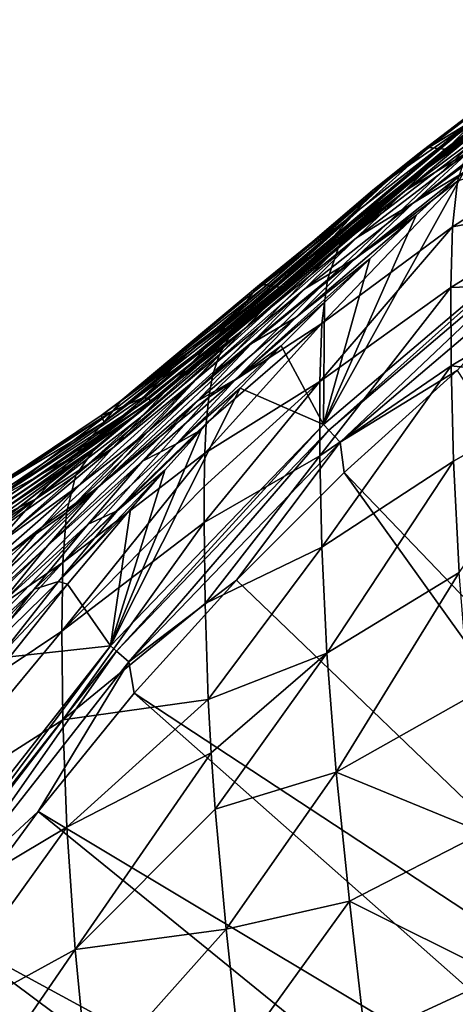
# Model space of a CAD drawing. Header units: metres. Extents: x -109 to 109, y -314 to 82.
# Tile 114 of 191: x -21.12 to -17.28, y 14.52 to 23.2. Entities that reach past the tile are written whole.
import ezdxf

# ---------------------------------------------------------------- set-up
doc = ezdxf.new("R2010")
doc.units = ezdxf.units.M
doc.layers.add('solid_504261_XXX', color=7, linetype='CONTINUOUS')

msp = doc.modelspace()

# ---------------------------------------------------------------- linework, layer by layer
at = {"layer": 'solid_504261_XXX'}
for points in [[(-17.484457, 21.921627, 191.915939), (-15.891193, 23.068111, 192.247635), (-15.790048, 23.166658, 190.31517)], [(-17.372866, 22.021273, 190.072205), (-17.484457, 21.921627, 191.915939), (-15.790048, 23.166658, 190.31517)], [(-17.424099, 22.060387, 186.38736), (-15.89093, 23.190117, 186.462479), (-16.00523, 23.184841, 184.527313)], [(-17.424099, 22.060387, 186.38736), (-17.366484, 22.056208, 188.228989), (-15.89093, 23.190117, 186.462479)], [(-17.424099, 22.060387, 186.38736), (-16.00523, 23.184841, 184.527313), (-16.769201, 22.638424, 184.526627)], [(-17.372866, 22.021273, 190.072205), (-15.790048, 23.166658, 190.31517), (-15.805044, 23.19639, 188.385178)], [(-17.366484, 22.056208, 188.228989), (-17.372866, 22.021273, 190.072205), (-15.805044, 23.19639, 188.385178)], [(-17.366484, 22.056208, 188.228989), (-15.805044, 23.19639, 188.385178), (-15.89093, 23.190117, 186.462479)], [(-17.746395, 21.726374, 193.736084), (-16.970709, 22.310793, 193.947037), (-15.891193, 23.068111, 192.247635)], [(-17.484457, 21.921627, 191.915939), (-17.746395, 21.726374, 193.736084), (-15.891193, 23.068111, 192.247635)], [(-17.358978, 22.045418, 177.284256), (-16.282656, 22.82538, 177.057556), (-16.684296, 22.45956, 175.31662)], [(-17.078413, 22.335402, 179.108017), (-16.282656, 22.82538, 177.057556), (-17.358978, 22.045418, 177.284256)], [(-16.769201, 22.638424, 184.526627), (-16.909637, 22.542835, 181.094925), (-17.60618, 22.011353, 181.136871)], [(-17.508982, 22.071329, 184.525528), (-16.769201, 22.638424, 184.526627), (-17.60618, 22.011353, 181.136871)], [(-17.424099, 22.060387, 186.38736), (-16.769201, 22.638424, 184.526627), (-17.508982, 22.071329, 184.525528)], [(-17.643944, 21.582161, 172.290009), (-16.402855, 22.546139, 172.683243), (-16.794189, 22.210724, 171.644699)], [(-17.643944, 21.582161, 172.290009), (-17.147245, 22.04048, 173.732147), (-16.402855, 22.546139, 172.683243)], [(-16.909637, 22.542835, 181.094925), (-17.078413, 22.335402, 179.108017), (-17.60618, 22.011353, 181.136871)], [(-17.725231, 21.686108, 175.620789), (-16.684296, 22.45956, 175.31662), (-17.147245, 22.04048, 173.732147)], [(-17.358978, 22.045418, 177.284256), (-16.684296, 22.45956, 175.31662), (-17.725231, 21.686108, 175.620789)], [(-17.078413, 22.335402, 179.108017), (-18.412792, 21.219778, 177.524963), (-18.155136, 21.499136, 179.2659)], [(-17.078413, 22.335402, 179.108017), (-17.358978, 22.045418, 177.284256), (-18.412792, 21.219778, 177.524963)], [(-18.302998, 21.201033, 194.971252), (-16.970709, 22.310793, 193.947037), (-17.746395, 21.726374, 193.736084)], [(-18.302998, 21.201033, 194.971252), (-17.15494, 22.082981, 195.345032), (-16.970709, 22.310793, 193.947037)], [(-17.078413, 22.335402, 179.108017), (-18.155136, 21.499136, 179.2659), (-18.007307, 21.690458, 181.163361)], [(-17.078413, 22.335402, 179.108017), (-18.007307, 21.690458, 181.163361), (-17.60618, 22.011353, 181.136871)], [(-17.643944, 21.582161, 172.290009), (-16.794189, 22.210724, 171.644699), (-17.20384, 21.850851, 170.652084)], [(-17.302298, 21.370895, 198.048462), (-16.084536, 21.604296, 199.870621), (-16.075638, 22.161974, 198.495163)], [(-17.256618, 21.774752, 196.7099), (-17.302298, 21.370895, 198.048462), (-16.075638, 22.161974, 198.495163)], [(-18.872597, 20.844654, 185.901611), (-17.508982, 22.071329, 184.525528), (-17.875721, 21.775436, 184.524857)], [(-18.872597, 20.844654, 185.901611), (-17.424099, 22.060387, 186.38736), (-17.508982, 22.071329, 184.525528)], [(-18.872597, 20.844654, 185.901611), (-18.855125, 20.843151, 186.314651), (-17.424099, 22.060387, 186.38736)], [(-18.855125, 20.843151, 186.314651), (-18.823351, 20.84111, 187.189285), (-17.424099, 22.060387, 186.38736)], [(-18.823351, 20.84111, 187.189285), (-17.366484, 22.056208, 188.228989), (-17.424099, 22.060387, 186.38736)], [(-18.823351, 20.84111, 187.189285), (-18.802063, 20.836742, 188.07402), (-17.366484, 22.056208, 188.228989)], [(-18.802433, 20.811842, 189.529816), (-17.372866, 22.021273, 190.072205), (-17.366484, 22.056208, 188.228989)], [(-18.797882, 20.83363, 188.396729), (-18.802433, 20.811842, 189.529816), (-17.366484, 22.056208, 188.228989)], [(-18.802063, 20.836742, 188.07402), (-18.797882, 20.83363, 188.396729), (-17.366484, 22.056208, 188.228989)], [(-17.358978, 22.045418, 177.284256), (-18.749731, 20.871195, 175.937363), (-18.412792, 21.219778, 177.524963)], [(-17.358978, 22.045418, 177.284256), (-17.725231, 21.686108, 175.620789), (-18.749731, 20.871195, 175.937363)], [(-18.404163, 20.905027, 196.284348), (-17.256618, 21.774752, 196.7099), (-17.15494, 22.082981, 195.345032)], [(-18.302998, 21.201033, 194.971252), (-18.404163, 20.905027, 196.284348), (-17.15494, 22.082981, 195.345032)], [(-18.148121, 21.274071, 174.107254), (-17.147245, 22.04048, 173.732147), (-17.643944, 21.582161, 172.290009)], [(-17.725231, 21.686108, 175.620789), (-17.147245, 22.04048, 173.732147), (-18.148121, 21.274071, 174.107254)], [(-17.508982, 22.071329, 184.525528), (-17.60618, 22.011353, 181.136871), (-18.007307, 21.690458, 181.163361)], [(-17.875721, 21.775436, 184.524857), (-17.508982, 22.071329, 184.525528), (-18.007307, 21.690458, 181.163361)], [(-18.8407, 20.77026, 190.589539), (-17.484457, 21.921627, 191.915939), (-17.372866, 22.021273, 190.072205)], [(-18.80953, 20.802443, 189.830429), (-18.8407, 20.77026, 190.589539), (-17.372866, 22.021273, 190.072205)], [(-18.802433, 20.811842, 189.529816), (-18.80953, 20.802443, 189.830429), (-17.372866, 22.021273, 190.072205)], [(-18.914568, 20.70669, 191.578033), (-17.786253, 21.694929, 193.724808), (-17.484457, 21.921627, 191.915939)], [(-18.8407, 20.77026, 190.589539), (-18.914568, 20.70669, 191.578033), (-17.484457, 21.921627, 191.915939)], [(-17.786253, 21.694929, 193.724808), (-17.746395, 21.726374, 193.736084), (-17.484457, 21.921627, 191.915939)], [(-17.875721, 21.775436, 184.524857), (-18.007307, 21.690458, 181.163361), (-19.05792, 20.792994, 181.236633)], [(-17.875721, 21.775436, 184.524857), (-19.05792, 20.792994, 181.236633), (-19.003019, 20.858961, 182.830978)], [(-17.875721, 21.775436, 184.524857), (-19.003019, 20.858961, 182.830978), (-18.936779, 20.859499, 184.522522)], [(-18.872597, 20.844654, 185.901611), (-17.875721, 21.775436, 184.524857), (-18.936779, 20.859499, 184.522522)], [(-18.452169, 20.519472, 197.571701), (-17.302298, 21.370895, 198.048462), (-17.256618, 21.774752, 196.7099)], [(-18.404163, 20.905027, 196.284348), (-18.452169, 20.519472, 197.571701), (-17.256618, 21.774752, 196.7099)], [(-18.438168, 19.629101, 145.456512), (-17.62081, 21.473543, 169.711533), (-17.20384, 21.850851, 170.652084)], [(-16.374636, 21.380808, 145.456512), (-18.438168, 19.629101, 145.456512), (-17.20384, 21.850851, 170.652084)], [(-18.159504, 21.091541, 170.968704), (-17.20384, 21.850851, 170.652084), (-17.62081, 21.473543, 169.711533)], [(-18.159504, 21.091541, 170.968704), (-17.643944, 21.582161, 172.290009), (-17.20384, 21.850851, 170.652084)], [(-18.007307, 21.690458, 181.163361), (-18.155136, 21.499136, 179.2659), (-19.05792, 20.792994, 181.236633)], [(-18.914568, 20.70669, 191.578033), (-18.122553, 21.423885, 193.627808), (-17.786253, 21.694929, 193.724808)], [(-18.302998, 21.201033, 194.971252), (-17.746395, 21.726374, 193.736084), (-17.786253, 21.694929, 193.724808)], [(-18.302998, 21.201033, 194.971252), (-17.786253, 21.694929, 193.724808), (-18.122553, 21.423885, 193.627808)], [(-17.725231, 21.686108, 175.620789), (-19.138865, 20.470522, 174.493088), (-18.749731, 20.871195, 175.937363)], [(-17.725231, 21.686108, 175.620789), (-18.148121, 21.274071, 174.107254), (-19.138865, 20.470522, 174.493088)], [(-17.316296, 20.83633, 199.376373), (-16.076902, 20.885265, 201.23584), (-16.084536, 21.604296, 199.870621)], [(-17.302298, 21.370895, 198.048462), (-17.316296, 20.83633, 199.376373), (-16.084536, 21.604296, 199.870621)], [(-18.601965, 20.824011, 172.72998), (-17.643944, 21.582161, 172.290009), (-18.159504, 21.091541, 170.968704)], [(-18.148121, 21.274071, 174.107254), (-17.643944, 21.582161, 172.290009), (-18.601965, 20.824011, 172.72998)], [(-18.155136, 21.499136, 179.2659), (-19.294258, 20.50255, 178.622116), (-19.185883, 20.625828, 179.49176)], [(-18.155136, 21.499136, 179.2659), (-18.412792, 21.219778, 177.524963), (-19.294258, 20.50255, 178.622116)], [(-18.155136, 21.499136, 179.2659), (-19.185883, 20.625828, 179.49176), (-19.05792, 20.792994, 181.236633)], [(-18.684097, 20.572786, 169.745239), (-17.62081, 21.473543, 169.711533), (-18.031664, 21.089628, 168.838531)], [(-18.684097, 20.572786, 169.745239), (-18.159504, 21.091541, 170.968704), (-17.62081, 21.473543, 169.711533)], [(-18.438168, 19.629101, 145.456512), (-18.031664, 21.089628, 168.838531), (-17.62081, 21.473543, 169.711533)], [(-19.273615, 20.394049, 194.093307), (-18.122553, 21.423885, 193.627808), (-19.158194, 20.519236, 193.304062)], [(-19.273615, 20.394049, 194.093307), (-18.302998, 21.201033, 194.971252), (-18.122553, 21.423885, 193.627808)], [(-18.914568, 20.70669, 191.578033), (-19.158194, 20.519236, 193.304062), (-18.122553, 21.423885, 193.627808)], [(-18.469622, 20.009832, 198.848099), (-17.316296, 20.83633, 199.376373), (-17.302298, 21.370895, 198.048462)], [(-18.452169, 20.519472, 197.571701), (-18.469622, 20.009832, 198.848099), (-17.302298, 21.370895, 198.048462)], [(-18.391357, 19.579323, 144.587753), (-18.438168, 19.629101, 145.456512), (-16.374636, 21.380808, 145.456512)], [(-18.391357, 19.579323, 144.587753), (-16.374636, 21.380808, 145.456512), (-16.333076, 21.326569, 144.587753)], [(-18.148121, 21.274071, 174.107254), (-19.556274, 20.032917, 173.179001), (-19.138865, 20.470522, 174.493088)], [(-18.148121, 21.274071, 174.107254), (-18.601965, 20.824011, 172.72998), (-19.556274, 20.032917, 173.179001)], [(-18.391357, 19.579323, 144.587753), (-16.333076, 21.326569, 144.587753), (-18.292696, 19.474342, 143.726563)], [(-16.333076, 21.326569, 144.587753), (-16.245462, 21.212206, 143.726563), (-18.292696, 19.474342, 143.726563)], [(-18.412792, 21.219778, 177.524963), (-19.432861, 20.350882, 177.749435), (-19.294258, 20.50255, 178.622116)], [(-18.412792, 21.219778, 177.524963), (-18.749731, 20.871195, 175.937363), (-19.432861, 20.350882, 177.749435)], [(-19.413801, 20.070507, 195.654312), (-18.404163, 20.905027, 196.284348), (-18.302998, 21.201033, 194.971252)], [(-19.356897, 20.245411, 194.878189), (-19.413801, 20.070507, 195.654312), (-18.302998, 21.201033, 194.971252)], [(-19.273615, 20.394049, 194.093307), (-19.356897, 20.245411, 194.878189), (-18.302998, 21.201033, 194.971252)], [(-18.292696, 19.474342, 143.726563), (-16.245462, 21.212206, 143.726563), (-17.261333, 20.107033, 142.88179)], [(-19.211224, 20.028614, 168.604294), (-18.031664, 21.089628, 168.838531), (-18.430193, 20.704453, 168.029541)], [(-19.211224, 20.028614, 168.604294), (-18.684097, 20.572786, 169.745239), (-18.031664, 21.089628, 168.838531)], [(-19.072971, 20.343222, 171.468323), (-18.159504, 21.091541, 170.968704), (-18.684097, 20.572786, 169.745239)], [(-18.601965, 20.824011, 172.72998), (-18.159504, 21.091541, 170.968704), (-19.072971, 20.343222, 171.468323)], [(-18.438168, 19.629101, 145.456512), (-18.430193, 20.704453, 168.029541), (-18.031664, 21.089628, 168.838531)], [(-19.606281, 20.283375, 184.521973), (-18.936779, 20.859499, 184.522522), (-20.225826, 19.837021, 181.324966)], [(-19.003019, 20.858961, 182.830978), (-20.225826, 19.837021, 181.324966), (-18.936779, 20.859499, 184.522522)], [(-19.003019, 20.858961, 182.830978), (-19.05792, 20.792994, 181.236633), (-20.225826, 19.837021, 181.324966)], [(-20.033747, 19.864307, 186.246216), (-18.855125, 20.843151, 186.314651), (-19.606281, 20.283375, 184.521973)], [(-20.033747, 19.864307, 186.246216), (-18.823351, 20.84111, 187.189285), (-18.855125, 20.843151, 186.314651)], [(-20.033747, 19.864307, 186.246216), (-18.802063, 20.836742, 188.07402), (-18.823351, 20.84111, 187.189285)], [(-19.972256, 19.86092, 187.940613), (-18.802063, 20.836742, 188.07402), (-20.033747, 19.864307, 186.246216)], [(-18.601965, 20.824011, 172.72998), (-19.989178, 19.565922, 171.975311), (-19.556274, 20.032917, 173.179001)], [(-18.601965, 20.824011, 172.72998), (-19.072971, 20.343222, 171.468323), (-19.989178, 19.565922, 171.975311)], [(-19.972256, 19.86092, 187.940613), (-18.797882, 20.83363, 188.396729), (-18.802063, 20.836742, 188.07402)], [(-19.972256, 19.86092, 187.940613), (-18.802433, 20.811842, 189.529816), (-18.797882, 20.83363, 188.396729)], [(-18.749731, 20.871195, 175.937363), (-19.802666, 19.955219, 175.988663), (-19.601936, 20.169321, 176.872955)], [(-18.749731, 20.871195, 175.937363), (-19.138865, 20.470522, 174.493088), (-19.802666, 19.955219, 175.988663)], [(-18.872597, 20.844654, 185.901611), (-18.936779, 20.859499, 184.522522), (-19.606281, 20.283375, 184.521973)], [(-18.872597, 20.844654, 185.901611), (-19.606281, 20.283375, 184.521973), (-18.855125, 20.843151, 186.314651)], [(-18.749731, 20.871195, 175.937363), (-19.601936, 20.169321, 176.872955), (-19.432861, 20.350882, 177.749435)], [(-19.4503, 19.869442, 196.407013), (-18.452169, 20.519472, 197.571701), (-18.404163, 20.905027, 196.284348)], [(-19.413801, 20.070507, 195.654312), (-19.4503, 19.869442, 196.407013), (-18.404163, 20.905027, 196.284348)], [(-18.470146, 19.352428, 200.113342), (-17.313282, 20.146965, 200.693527), (-17.316296, 20.83633, 199.376373)], [(-18.469622, 20.009832, 198.848099), (-18.470146, 19.352428, 200.113342), (-17.316296, 20.83633, 199.376373)], [(-17.316296, 20.83633, 199.376373), (-17.313282, 20.146965, 200.693527), (-16.076902, 20.885265, 201.23584)], [(-17.313282, 20.146965, 200.693527), (-16.051001, 20.007643, 202.555466), (-16.076902, 20.885265, 201.23584)], [(-19.05792, 20.792994, 181.236633), (-19.185883, 20.625828, 179.49176), (-20.225826, 19.837021, 181.324966)], [(-19.972256, 19.86092, 187.940613), (-18.80953, 20.802443, 189.830429), (-18.802433, 20.811842, 189.529816)], [(-19.969078, 19.830486, 189.625778), (-18.80953, 20.802443, 189.830429), (-19.972256, 19.86092, 187.940613)], [(-19.969078, 19.830486, 189.625778), (-18.8407, 20.77026, 190.589539), (-18.80953, 20.802443, 189.830429)], [(-19.969078, 19.830486, 189.625778), (-18.914568, 20.70669, 191.578033), (-18.8407, 20.77026, 190.589539)], [(-20.058922, 19.739655, 191.304886), (-19.158194, 20.519236, 193.304062), (-18.914568, 20.70669, 191.578033)], [(-20.058922, 19.739655, 191.304886), (-18.914568, 20.70669, 191.578033), (-19.969078, 19.830486, 189.625778)], [(-19.211224, 20.028614, 168.604294), (-18.430193, 20.704453, 168.029541), (-18.811697, 20.323097, 167.286362)], [(-18.438168, 19.629101, 145.456512), (-18.811697, 20.323097, 167.286362), (-18.430193, 20.704453, 168.029541)], [(-19.185883, 20.625828, 179.49176), (-20.371986, 19.649406, 179.366302), (-20.225826, 19.837021, 181.324966)], [(-19.185883, 20.625828, 179.49176), (-19.294258, 20.50255, 178.622116), (-20.371986, 19.649406, 179.366302)], [(-19.552084, 19.836094, 170.300186), (-18.684097, 20.572786, 169.745239), (-19.211224, 20.028614, 168.604294)], [(-19.072971, 20.343222, 171.468323), (-18.684097, 20.572786, 169.745239), (-19.552084, 19.836094, 170.300186)], [(-19.294258, 20.50255, 178.622116), (-19.432861, 20.350882, 177.749435), (-20.371986, 19.649406, 179.366302)], [(-19.825106, 19.929335, 193.086456), (-19.158194, 20.519236, 193.304062), (-20.058922, 19.739655, 191.304886)], [(-19.273615, 20.394049, 194.093307), (-19.158194, 20.519236, 193.304062), (-19.825106, 19.929335, 193.086456)], [(-19.483904, 19.376528, 197.832153), (-18.469622, 20.009832, 198.848099), (-18.452169, 20.519472, 197.571701)], [(-19.472075, 19.638086, 197.135849), (-19.483904, 19.376528, 197.832153), (-18.452169, 20.519472, 197.571701)], [(-19.4503, 19.869442, 196.407013), (-19.472075, 19.638086, 197.135849), (-18.452169, 20.519472, 197.571701)], [(-20.620935, 19.182379, 194.3181), (-19.273615, 20.394049, 194.093307), (-20.448608, 19.428141, 192.902679)], [(-20.620935, 19.182379, 194.3181), (-19.356897, 20.245411, 194.878189), (-19.273615, 20.394049, 194.093307)], [(-19.273615, 20.394049, 194.093307), (-19.825106, 19.929335, 193.086456), (-20.448608, 19.428141, 192.902679)], [(-19.138865, 20.470522, 174.493088), (-20.299559, 19.420322, 174.192017), (-20.035347, 19.706345, 175.095596)], [(-19.138865, 20.470522, 174.493088), (-19.556274, 20.032917, 173.179001), (-20.299559, 19.420322, 174.192017)], [(-19.138865, 20.470522, 174.493088), (-20.035347, 19.706345, 175.095596), (-19.802666, 19.955219, 175.988663)], [(-19.432861, 20.350882, 177.749435), (-20.635735, 19.351458, 177.591232), (-20.371986, 19.649406, 179.366302)], [(-19.432861, 20.350882, 177.749435), (-19.601936, 20.169321, 176.872955), (-20.635735, 19.351458, 177.591232)], [(-19.072971, 20.343222, 171.468323), (-20.429237, 19.074097, 170.860855), (-19.989178, 19.565922, 171.975311)], [(-19.072971, 20.343222, 171.468323), (-19.552084, 19.836094, 170.300186), (-20.429237, 19.074097, 170.860855)], [(-19.736198, 19.460754, 167.533829), (-18.811697, 20.323097, 167.286362), (-19.173883, 19.948597, 166.601563)], [(-19.736198, 19.460754, 167.533829), (-19.211224, 20.028614, 168.604294), (-18.811697, 20.323097, 167.286362)], [(-18.438168, 19.629101, 145.456512), (-19.173883, 19.948597, 166.601563), (-18.811697, 20.323097, 167.286362)], [(-20.70516, 18.855471, 195.690842), (-19.413801, 20.070507, 195.654312), (-19.356897, 20.245411, 194.878189)], [(-20.620935, 19.182379, 194.3181), (-20.70516, 18.855471, 195.690842), (-19.356897, 20.245411, 194.878189)], [(-19.606281, 20.283375, 184.521973), (-20.225826, 19.837021, 181.324966), (-20.400219, 19.708647, 181.338867)], [(-20.305462, 19.743208, 184.521484), (-19.606281, 20.283375, 184.521973), (-20.400219, 19.708647, 181.338867)], [(-20.033747, 19.864307, 186.246216), (-19.606281, 20.283375, 184.521973), (-20.305462, 19.743208, 184.521484)], [(-19.601936, 20.169321, 176.872955), (-19.802666, 19.955219, 175.988663), (-20.635735, 19.351458, 177.591232)], [(-18.470146, 19.352428, 200.113342), (-18.452263, 18.549732, 201.334961), (-17.313282, 20.146965, 200.693527)], [(-18.452263, 18.549732, 201.334961), (-17.291645, 19.305422, 201.966034), (-17.313282, 20.146965, 200.693527)], [(-17.313282, 20.146965, 200.693527), (-17.291645, 19.305422, 201.966034), (-16.051001, 20.007643, 202.555466)], [(-20.70516, 18.855471, 195.690842), (-19.4503, 19.869442, 196.407013), (-19.413801, 20.070507, 195.654312)], [(-18.292696, 19.474342, 143.726563), (-17.261333, 20.107033, 142.88179), (-18.257584, 19.206953, 142.88179)], [(-18.257584, 19.206953, 142.88179), (-17.261333, 20.107033, 142.88179), (-13.231598, 13.968429, 119.136856)], [(-19.802666, 19.955219, 175.988663), (-20.978455, 18.971771, 175.993378), (-20.635735, 19.351458, 177.591232)], [(-19.802666, 19.955219, 175.988663), (-20.035347, 19.706345, 175.095596), (-20.978455, 18.971771, 175.993378)], [(-19.556274, 20.032917, 173.179001), (-20.596085, 19.093122, 173.274933), (-20.299559, 19.420322, 174.192017)], [(-19.556274, 20.032917, 173.179001), (-19.989178, 19.565922, 171.975311), (-20.596085, 19.093122, 173.274933)], [(-20.033354, 19.305466, 169.210815), (-19.211224, 20.028614, 168.604294), (-19.736198, 19.460754, 167.533829)], [(-19.552084, 19.836094, 170.300186), (-19.211224, 20.028614, 168.604294), (-20.033354, 19.305466, 169.210815)], [(-19.491947, 18.766216, 199.127899), (-18.470146, 19.352428, 200.113342), (-18.469622, 20.009832, 198.848099)], [(-19.490057, 19.084982, 198.495941), (-19.491947, 18.766216, 199.127899), (-18.469622, 20.009832, 198.848099)], [(-19.483904, 19.376528, 197.832153), (-19.490057, 19.084982, 198.495941), (-18.469622, 20.009832, 198.848099)], [(-17.291645, 19.305422, 201.966034), (-17.243563, 18.324621, 203.162125), (-16.051001, 20.007643, 202.555466)], [(-20.738323, 18.413116, 197.032944), (-19.472075, 19.638086, 197.135849), (-19.4503, 19.869442, 196.407013)], [(-20.70516, 18.855471, 195.690842), (-20.738323, 18.413116, 197.032944), (-19.4503, 19.869442, 196.407013)], [(-20.448608, 19.428141, 192.902679), (-19.825106, 19.929335, 193.086456), (-20.058922, 19.739655, 191.304886)], [(-20.315439, 17.679098, 145.456512), (-19.516502, 19.582602, 165.974014), (-19.173883, 19.948597, 166.601563)], [(-18.438168, 19.629101, 145.456512), (-20.315439, 17.679098, 145.456512), (-19.173883, 19.948597, 166.601563)], [(-19.736198, 19.460754, 167.533829), (-19.173883, 19.948597, 166.601563), (-19.516502, 19.582602, 165.974014)], [(-21.306446, 18.988737, 186.190216), (-20.033747, 19.864307, 186.246216), (-20.305462, 19.743208, 184.521484)], [(-19.972256, 19.86092, 187.940613), (-20.033747, 19.864307, 186.246216), (-21.306446, 18.988737, 186.190216)], [(-21.242247, 18.97954, 187.824158), (-19.972256, 19.86092, 187.940613), (-21.306446, 18.988737, 186.190216)], [(-19.969078, 19.830486, 189.625778), (-19.972256, 19.86092, 187.940613), (-21.242247, 18.97954, 187.824158)], [(-21.232883, 18.944025, 189.443192), (-19.969078, 19.830486, 189.625778), (-21.242247, 18.97954, 187.824158)], [(-20.058922, 19.739655, 191.304886), (-19.969078, 19.830486, 189.625778), (-21.232883, 18.944025, 189.443192)], [(-19.552084, 19.836094, 170.300186), (-20.871006, 18.560364, 169.821487), (-20.429237, 19.074097, 170.860855)], [(-19.552084, 19.836094, 170.300186), (-20.033354, 19.305466, 169.210815), (-20.871006, 18.560364, 169.821487)], [(-20.400219, 19.708647, 181.338867), (-20.225826, 19.837021, 181.324966), (-20.371986, 19.649406, 179.366302)], [(-20.305462, 19.743208, 184.521484), (-21.483702, 18.984201, 181.428589), (-21.849184, 18.766157, 181.459976)], [(-21.784548, 18.776094, 184.520645), (-20.305462, 19.743208, 184.521484), (-21.849184, 18.766157, 181.459976)], [(-21.306446, 18.988737, 186.190216), (-20.305462, 19.743208, 184.521484), (-21.784548, 18.776094, 184.520645)], [(-20.305462, 19.743208, 184.521484), (-20.400219, 19.708647, 181.338867), (-21.483702, 18.984201, 181.428589)], [(-20.400219, 19.708647, 181.338867), (-20.371986, 19.649406, 179.366302), (-21.483702, 18.984201, 181.428589)], [(-21.310469, 18.850092, 191.051514), (-20.058922, 19.739655, 191.304886), (-21.232883, 18.944025, 189.443192)], [(-20.448608, 19.428141, 192.902679), (-20.058922, 19.739655, 191.304886), (-21.310469, 18.850092, 191.051514)], [(-20.035347, 19.706345, 175.095596), (-20.299559, 19.420322, 174.192017), (-20.978455, 18.971771, 175.993378)], [(-20.371986, 19.649406, 179.366302), (-21.610262, 18.815126, 179.56456), (-21.483702, 18.984201, 181.428589)], [(-20.371986, 19.649406, 179.366302), (-20.635735, 19.351458, 177.591232), (-21.610262, 18.815126, 179.56456)], [(-20.738323, 18.413116, 197.032944), (-19.483904, 19.376528, 197.832153), (-19.472075, 19.638086, 197.135849)], [(-20.263851, 17.634291, 144.587753), (-20.315439, 17.679098, 145.456512), (-18.438168, 19.629101, 145.456512)], [(-20.263851, 17.634291, 144.587753), (-18.438168, 19.629101, 145.456512), (-18.391357, 19.579323, 144.587753)], [(-19.989178, 19.565922, 171.975311), (-20.924452, 18.721786, 172.346619), (-20.596085, 19.093122, 173.274933)], [(-19.989178, 19.565922, 171.975311), (-20.429237, 19.074097, 170.860855), (-20.924452, 18.721786, 172.346619)], [(-20.315439, 17.679098, 145.456512), (-19.838188, 19.227674, 165.396378), (-19.516502, 19.582602, 165.974014)], [(-20.263851, 17.634291, 144.587753), (-18.391357, 19.579323, 144.587753), (-20.155142, 17.539755, 143.726563)], [(-20.257668, 18.867804, 166.521194), (-19.516502, 19.582602, 165.974014), (-19.838188, 19.227674, 165.396378)], [(-20.257668, 18.867804, 166.521194), (-19.736198, 19.460754, 167.533829), (-19.516502, 19.582602, 165.974014)], [(-18.391357, 19.579323, 144.587753), (-18.292696, 19.474342, 143.726563), (-20.155142, 17.539755, 143.726563)], [(-20.512522, 18.753141, 168.188644), (-19.736198, 19.460754, 167.533829), (-20.257668, 18.867804, 166.521194)], [(-20.033354, 19.305466, 169.210815), (-19.736198, 19.460754, 167.533829), (-20.512522, 18.753141, 168.188644)], [(-20.155142, 17.539755, 143.726563), (-18.292696, 19.474342, 143.726563), (-19.206964, 18.257572, 142.88179)], [(-18.292696, 19.474342, 143.726563), (-18.257584, 19.206953, 142.88179), (-19.206964, 18.257572, 142.88179)], [(-22.036827, 18.187386, 193.884613), (-20.448608, 19.428141, 192.902679), (-20.528606, 19.367022, 192.880325)], [(-22.036827, 18.187386, 193.884613), (-20.620935, 19.182379, 194.3181), (-20.448608, 19.428141, 192.902679)], [(-22.036827, 18.187386, 193.884613), (-20.528606, 19.367022, 192.880325), (-21.265289, 18.835392, 192.685791)], [(-20.635735, 19.351458, 177.591232), (-21.845356, 18.537344, 177.87381), (-21.610262, 18.815126, 179.56456)], [(-20.635735, 19.351458, 177.591232), (-20.978455, 18.971771, 175.993378), (-21.845356, 18.537344, 177.87381)], [(-20.299559, 19.420322, 174.192017), (-21.366823, 18.53537, 174.557739), (-20.978455, 18.971771, 175.993378)], [(-20.299559, 19.420322, 174.192017), (-20.596085, 19.093122, 173.274933), (-21.366823, 18.53537, 174.557739)], [(-20.528606, 19.367022, 192.880325), (-20.448608, 19.428141, 192.902679), (-21.310469, 18.850092, 191.051514)], [(-21.265289, 18.835392, 192.685791), (-20.528606, 19.367022, 192.880325), (-21.310469, 18.850092, 191.051514)], [(-20.747015, 17.807606, 198.362091), (-19.490057, 19.084982, 198.495941), (-19.483904, 19.376528, 197.832153)], [(-20.738323, 18.413116, 197.032944), (-20.747015, 17.807606, 198.362091), (-19.483904, 19.376528, 197.832153)], [(-19.491947, 18.766216, 199.127899), (-19.483183, 18.051346, 200.308701), (-18.470146, 19.352428, 200.113342)], [(-19.483183, 18.051346, 200.308701), (-18.452263, 18.549732, 201.334961), (-18.470146, 19.352428, 200.113342)], [(-20.033354, 19.305466, 169.210815), (-21.310616, 18.026587, 168.846069), (-20.871006, 18.560364, 169.821487)], [(-20.033354, 19.305466, 169.210815), (-20.512522, 18.753141, 168.188644), (-21.310616, 18.026587, 168.846069)], [(-18.452263, 18.549732, 201.334961), (-18.408718, 17.614065, 202.48288), (-17.291645, 19.305422, 201.966034)], [(-18.408718, 17.614065, 202.48288), (-17.243563, 18.324621, 203.162125), (-17.291645, 19.305422, 201.966034)], [(-22.11054, 17.870937, 195.188232), (-20.70516, 18.855471, 195.690842), (-20.620935, 19.182379, 194.3181)], [(-22.036827, 18.187386, 193.884613), (-22.11054, 17.870937, 195.188232), (-20.620935, 19.182379, 194.3181)], [(-20.776052, 18.246622, 165.553574), (-19.838188, 19.227674, 165.396378), (-20.140015, 18.884272, 164.866913)], [(-20.776052, 18.246622, 165.553574), (-20.257668, 18.867804, 166.521194), (-19.838188, 19.227674, 165.396378)], [(-20.315439, 17.679098, 145.456512), (-20.140015, 18.884272, 164.866913), (-19.838188, 19.227674, 165.396378)], [(-19.206964, 18.257572, 142.88179), (-18.257584, 19.206953, 142.88179), (-13.968429, 13.231598, 119.136856)], [(-18.257584, 19.206953, 142.88179), (-13.231598, 13.968429, 119.136856), (-13.968429, 13.231598, 119.136856)], [(-20.596085, 19.093122, 173.274933), (-21.776955, 18.059874, 173.262863), (-21.366823, 18.53537, 174.557739)], [(-20.596085, 19.093122, 173.274933), (-20.924452, 18.721786, 172.346619), (-21.776955, 18.059874, 173.262863)], [(-20.747015, 17.807606, 198.362091), (-19.491947, 18.766216, 199.127899), (-19.490057, 19.084982, 198.495941)], [(-20.429237, 19.074097, 170.860855), (-21.672489, 17.832676, 170.45314), (-21.28433, 18.302071, 171.40387)], [(-20.429237, 19.074097, 170.860855), (-20.871006, 18.560364, 169.821487), (-21.672489, 17.832676, 170.45314)], [(-20.429237, 19.074097, 170.860855), (-21.28433, 18.302071, 171.40387), (-20.924452, 18.721786, 172.346619)], [(-20.978455, 18.971771, 175.993378), (-22.503532, 17.765306, 174.979782), (-22.153383, 18.179157, 176.35025)], [(-20.978455, 18.971771, 175.993378), (-21.366823, 18.53537, 174.557739), (-22.503532, 17.765306, 174.979782)], [(-20.978455, 18.971771, 175.993378), (-22.153383, 18.179157, 176.35025), (-21.845356, 18.537344, 177.87381)], [(-22.13748, 17.448809, 196.458694), (-20.738323, 18.413116, 197.032944), (-20.70516, 18.855471, 195.690842)], [(-22.11054, 17.870937, 195.188232), (-22.13748, 17.448809, 196.458694), (-20.70516, 18.855471, 195.690842)], [(-20.988424, 18.177799, 167.221481), (-20.257668, 18.867804, 166.521194), (-20.776052, 18.246622, 165.553574)], [(-20.512522, 18.753141, 168.188644), (-20.257668, 18.867804, 166.521194), (-20.988424, 18.177799, 167.221481)], [(-20.776052, 18.246622, 165.553574), (-20.140015, 18.884272, 164.866913), (-20.694729, 18.224377, 163.914063)], [(-20.315439, 17.679098, 145.456512), (-20.694729, 18.224377, 163.914063), (-20.140015, 18.884272, 164.866913)], [(-20.512522, 18.753141, 168.188644), (-21.747061, 17.471533, 167.922913), (-21.310616, 18.026587, 168.846069)], [(-20.512522, 18.753141, 168.188644), (-20.988424, 18.177799, 167.221481), (-21.747061, 17.471533, 167.922913)], [(-20.747015, 17.807606, 198.362091), (-20.737455, 17.026743, 199.652542), (-19.491947, 18.766216, 199.127899)], [(-20.737455, 17.026743, 199.652542), (-19.483183, 18.051346, 200.308701), (-19.491947, 18.766216, 199.127899)], [(-20.924452, 18.721786, 172.346619), (-22.197235, 17.553194, 172.080307), (-21.776955, 18.059874, 173.262863)], [(-20.924452, 18.721786, 172.346619), (-21.28433, 18.302071, 171.40387), (-22.197235, 17.553194, 172.080307)], [(-20.871006, 18.560364, 169.821487), (-21.877666, 17.576883, 169.972549), (-21.672489, 17.832676, 170.45314)], [(-20.871006, 18.560364, 169.821487), (-21.310616, 18.026587, 168.846069), (-21.877666, 17.576883, 169.972549)], [(-19.483183, 18.051346, 200.308701), (-19.454111, 17.208055, 201.424088), (-18.452263, 18.549732, 201.334961)], [(-19.454111, 17.208055, 201.424088), (-18.408718, 17.614065, 202.48288), (-18.452263, 18.549732, 201.334961)], [(-22.142382, 16.875826, 197.713776), (-20.747015, 17.807606, 198.362091), (-20.738323, 18.413116, 197.032944)], [(-22.13748, 17.448809, 196.458694), (-22.142382, 16.875826, 197.713776), (-20.738323, 18.413116, 197.032944)], [(-18.408718, 17.614065, 202.48288), (-18.327259, 16.567181, 203.535294), (-17.243563, 18.324621, 203.162125)], [(-18.327259, 16.567181, 203.535294), (-17.155849, 17.227455, 204.258453), (-17.243563, 18.324621, 203.162125)], [(-21.461533, 17.576385, 166.297043), (-20.776052, 18.246622, 165.553574), (-21.292358, 17.59271, 164.620132)], [(-20.988424, 18.177799, 167.221481), (-20.776052, 18.246622, 165.553574), (-21.461533, 17.576385, 166.297043)], [(-21.292358, 17.59271, 164.620132), (-20.776052, 18.246622, 165.553574), (-20.694729, 18.224377, 163.914063)], [(-21.292358, 17.59271, 164.620132), (-20.694729, 18.224377, 163.914063), (-21.204443, 17.581984, 163.059387)], [(-20.315439, 17.679098, 145.456512), (-21.204443, 17.581984, 163.059387), (-20.694729, 18.224377, 163.914063)], [(-20.155142, 17.539755, 143.726563), (-19.206964, 18.257572, 142.88179), (-20.107044, 17.261322, 142.88179)], [(-20.107044, 17.261322, 142.88179), (-19.206964, 18.257572, 142.88179), (-13.968429, 13.231598, 119.136856)], [(-20.988424, 18.177799, 167.221481), (-22.180861, 16.892262, 167.040298), (-21.747061, 17.471533, 167.922913)], [(-20.988424, 18.177799, 167.221481), (-21.461533, 17.576385, 166.297043), (-22.180861, 16.892262, 167.040298)], [(-20.737455, 17.026743, 199.652542), (-19.454111, 17.208055, 201.424088), (-19.483183, 18.051346, 200.308701)], [(-22.142382, 16.875826, 197.713776), (-22.131218, 16.139933, 198.930832), (-20.747015, 17.807606, 198.362091)], [(-22.131218, 16.139933, 198.930832), (-20.737455, 17.026743, 199.652542), (-20.747015, 17.807606, 198.362091)], [(-20.315439, 17.679098, 145.456512), (-21.987484, 15.550504, 145.456512), (-21.204443, 17.581984, 163.059387)], [(-21.931644, 15.511122, 144.587753), (-21.987484, 15.550504, 145.456512), (-20.315439, 17.679098, 145.456512)], [(-21.931644, 15.511122, 144.587753), (-20.315439, 17.679098, 145.456512), (-20.263851, 17.634291, 144.587753)], [(-21.931644, 15.511122, 144.587753), (-20.263851, 17.634291, 144.587753), (-21.813986, 15.427986, 143.726563)], [(-20.263851, 17.634291, 144.587753), (-20.155142, 17.539755, 143.726563), (-21.813986, 15.427986, 143.726563)], [(-19.454111, 17.208055, 201.424088), (-19.428366, 16.738071, 201.957275), (-18.408718, 17.614065, 202.48288)], [(-19.428366, 16.738071, 201.957275), (-19.393007, 16.240389, 202.468491), (-18.408718, 17.614065, 202.48288)], [(-19.393007, 16.240389, 202.468491), (-18.327259, 16.567181, 203.535294), (-18.408718, 17.614065, 202.48288)], [(-21.813986, 15.427986, 143.726563), (-20.155142, 17.539755, 143.726563), (-20.955507, 16.220762, 142.88179)], [(-20.155142, 17.539755, 143.726563), (-20.107044, 17.261322, 142.88179), (-20.955507, 16.220762, 142.88179)], [(-20.955507, 16.220762, 142.88179), (-20.107044, 17.261322, 142.88179), (-14.664287, 12.455957, 119.136856)], [(-20.737455, 17.026743, 199.652542), (-20.70253, 16.082834, 200.860764), (-19.454111, 17.208055, 201.424088)], [(-20.70253, 16.082834, 200.860764), (-19.428366, 16.738071, 201.957275), (-19.454111, 17.208055, 201.424088)], [(-20.107044, 17.261322, 142.88179), (-13.968429, 13.231598, 119.136856), (-14.664287, 12.455957, 119.136856)], [(-18.327259, 16.567181, 203.535294), (-17.030329, 16.035875, 205.232986), (-17.155849, 17.227455, 204.258453)], [(-22.131218, 16.139933, 198.930832), (-22.09762, 15.252026, 200.070419), (-20.737455, 17.026743, 199.652542)], [(-22.09762, 15.252026, 200.070419), (-20.70253, 16.082834, 200.860764), (-20.737455, 17.026743, 199.652542)], [(-20.70253, 16.082834, 200.860764), (-20.627014, 15.003718, 201.956436), (-19.428366, 16.738071, 201.957275)], [(-20.627014, 15.003718, 201.956436), (-19.393007, 16.240389, 202.468491), (-19.428366, 16.738071, 201.957275)], [(-19.393007, 16.240389, 202.468491), (-19.29542, 15.183132, 203.403809), (-18.327259, 16.567181, 203.535294)], [(-19.29542, 15.183132, 203.403809), (-18.209606, 15.429559, 204.47142), (-18.327259, 16.567181, 203.535294)], [(-18.327259, 16.567181, 203.535294), (-18.209606, 15.429559, 204.47142), (-17.030329, 16.035875, 205.232986)], [(-20.627014, 15.003718, 201.956436), (-19.29542, 15.183132, 203.403809), (-19.393007, 16.240389, 202.468491)], [(-21.813986, 15.427986, 143.726563), (-20.955507, 16.220762, 142.88179), (-21.750181, 15.138562, 142.88179)], [(-21.750181, 15.138562, 142.88179), (-20.955507, 16.220762, 142.88179), (-15.317132, 11.643782, 119.136856)], [(-20.955507, 16.220762, 142.88179), (-14.664287, 12.455957, 119.136856), (-15.317132, 11.643782, 119.136856)], [(-22.09762, 15.252026, 200.070419), (-22.02763, 14.237732, 201.104721), (-20.70253, 16.082834, 200.860764)], [(-22.02763, 14.237732, 201.104721), (-20.627014, 15.003718, 201.956436), (-20.70253, 16.082834, 200.860764)], [(-18.209606, 15.429559, 204.47142), (-16.88434, 14.770702, 206.064743), (-17.030329, 16.035875, 205.232986)], [(-19.29542, 15.183132, 203.403809), (-19.178202, 14.087749, 204.190659), (-18.209606, 15.429559, 204.47142)], [(-19.178202, 14.087749, 204.190659), (-18.071918, 14.220277, 205.271027), (-18.209606, 15.429559, 204.47142)], [(-18.209606, 15.429559, 204.47142), (-18.071918, 14.220277, 205.271027), (-16.88434, 14.770702, 206.064743)], [(-20.627014, 15.003718, 201.956436), (-20.513123, 13.816594, 202.91127), (-19.29542, 15.183132, 203.403809)], [(-20.513123, 13.816594, 202.91127), (-19.178202, 14.087749, 204.190659), (-19.29542, 15.183132, 203.403809)], [(-22.489021, 14.017502, 142.88179), (-21.750181, 15.138562, 142.88179), (-15.92505, 10.797452, 119.136856)], [(-21.750181, 15.138562, 142.88179), (-15.317132, 11.643782, 119.136856), (-15.92505, 10.797452, 119.136856)], [(-22.02763, 14.237732, 201.104721), (-21.923342, 13.122091, 202.007324), (-20.627014, 15.003718, 201.956436)], [(-21.923342, 13.122091, 202.007324), (-20.513123, 13.816594, 202.91127), (-20.627014, 15.003718, 201.956436)], [(-18.071918, 14.220277, 205.271027), (-16.736427, 13.460162, 206.737152), (-16.88434, 14.770702, 206.064743)]]:
    msp.add_3dface(points, dxfattribs=at)

doc.saveas('drawing.dxf')
